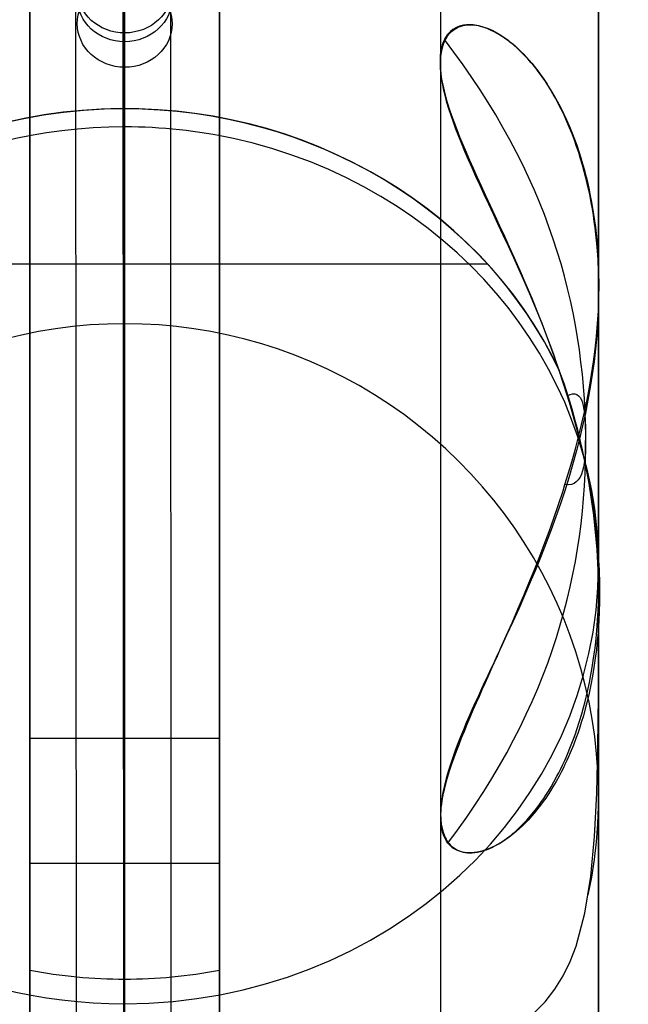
# Model space of a CAD drawing. Extents: x 5734 to 6364, y 72 to 847.
# Tile 24 of 26: x 6321 to 6340, y 710 to 741. Entities that reach past the tile are written whole.
import ezdxf

# ---------------------------------------------------------------- set-up
doc = ezdxf.new("R2010")
doc.units = 0
for name, color, linetype in [('MIDOLLINO', 7, 'CONTINUOUS'), ('PAGLIA', 7, 'CONTINUOUS'), ('PREDEFINITO', 7, 'CONTINUOUS')]:
    doc.layers.add(name, color=color, linetype=linetype)

msp = doc.modelspace()

# ---------------------------------------------------------------- linework, layer by layer
at = {"layer": 'MIDOLLINO'}
for p, q in [((6324.354, 635.919, 305.137), (6324.312, 745.45, 559.045)), ((6322.854, 634.542, 305.731), (6322.812, 744.055, 559.599)), ((6325.854, 634.542, 305.731), (6325.811, 744.089, 559.678)), ((6324.354, 633.165, 306.325), (6324.312, 742.695, 560.233))]:
    msp.add_line(p, q, dxfattribs=at)
at = {"layer": 'MIDOLLINO', "extrusion": (-0.002378, 0.396095, 0.918206)}
msp.add_circle((-6328.697, -426.663, 789.362), 1.5, dxfattribs=at)
at = {"layer": 'MIDOLLINO', "extrusion": (-0.000727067, 0.396096, 0.918209)}
msp.add_circle((-6325.706, -450.882, 799.105), 1.5, dxfattribs=at)
at = {"layer": 'MIDOLLINO', "extrusion": (0.000612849, 0.396096, 0.918209)}
msp.add_circle((-6323.201, -470.527, 805.535), 1.5, dxfattribs=at)
at = {"layer": 'PAGLIA', "color": 2}
msp.add_line((6324.342, 743.304, 557.858), (6324.354, 634.542, 305.731), dxfattribs=at)
at = {"layer": 'PREDEFINITO', "color": 59}
for p, q in [((6324.352, 807.247, 236.934), (6324.353, 738.064, 405.345)), ((6339.352, 793.372, 231.235), (6339.353, 724.19, 399.646)), ((6324.352, 779.497, 225.535), (6324.353, 710.315, 393.946)), ((6324.351, 738.635, 471.315), (6324.351, 771.006, 546.355)), ((6324.352, 738.635, 471.315), (6324.352, 771.006, 546.355)), ((6324.353, 771.006, 546.355), (6324.353, 738.635, 471.315)), ((6339.353, 757.232, 552.296), (6339.353, 732.904, 495.899)), ((6321.353, 718.712, 479.909), (6321.353, 751.083, 554.949)), ((6327.351, 751.083, 554.949), (6327.351, 718.712, 479.909)), ((6321.351, 743.738, 558.118), (6321.353, 634.811, 305.61)), ((6321.353, 634.811, 305.61), (6321.351, 743.738, 558.118)), ((6321.353, 634.811, 305.61), (6321.353, 743.738, 558.118)), ((6327.351, 743.738, 558.118), (6327.353, 634.811, 305.61)), ((6327.353, 743.738, 558.118), (6327.353, 634.811, 305.61)), ((6327.353, 634.811, 305.61), (6327.353, 743.738, 558.118)), ((6334.6, 741.017, 487.138), (6334.565, 740.974, 486.952)), ((6334.587, 740.954, 486.872), (6334.638, 741.017, 487.138)), ((6334.668, 741.085, 487.46), (6334.6, 741.017, 487.138)), ((6334.638, 741.017, 487.138), (6334.7, 741.08, 487.435)), ((6334.743, 741.145, 487.783), (6334.668, 741.085, 487.46)), ((6334.7, 741.08, 487.435), (6334.738, 741.112, 487.601)), ((6334.738, 741.112, 487.601), (6334.831, 741.178, 487.982)), ((6334.811, 741.189, 488.052), (6334.743, 741.145, 487.783)), ((6334.877, 741.223, 488.295), (6334.811, 741.189, 488.052)), ((6334.831, 741.178, 487.982), (6334.892, 741.211, 488.208)), ((6334.949, 741.249, 488.538), (6334.877, 741.223, 488.295)), ((6334.892, 741.211, 488.208), (6334.928, 741.228, 488.336)), ((6334.928, 741.228, 488.336), (6334.97, 741.243, 488.477)), ((6335.033, 741.272, 488.805), (6334.949, 741.249, 488.538)), ((6334.97, 741.243, 488.477), (6335.072, 741.272, 488.805)), ((6335.079, 741.281, 488.944), (6335.033, 741.272, 488.805)), ((6335.072, 741.272, 488.805), (6335.13, 741.283, 488.981)), ((6335.126, 741.288, 489.083), (6335.079, 741.281, 488.944)), ((6335.174, 741.293, 489.222), (6335.126, 741.288, 489.083)), ((6335.13, 741.283, 488.981), (6335.186, 741.291, 489.146)), ((6335.224, 741.295, 489.36), (6335.174, 741.293, 489.222)), ((6335.186, 741.291, 489.146), (6335.241, 741.295, 489.301)), ((6335.275, 741.296, 489.497), (6335.224, 741.295, 489.36)), ((6335.241, 741.295, 489.301), (6335.293, 741.296, 489.445)), ((6335.328, 741.294, 489.634), (6335.275, 741.296, 489.497)), ((6335.293, 741.296, 489.445), (6335.343, 741.295, 489.577)), ((6335.381, 741.289, 489.77), (6335.328, 741.294, 489.634)), ((6335.343, 741.295, 489.577), (6335.39, 741.292, 489.699)), ((6335.437, 741.282, 489.906), (6335.381, 741.289, 489.77)), ((6335.39, 741.292, 489.699), (6335.473, 741.282, 489.906)), ((6335.499, 741.272, 490.055), (6335.437, 741.282, 489.906)), ((6335.473, 741.282, 489.906), (6335.544, 741.27, 490.078)), ((6335.56, 741.259, 490.198), (6335.499, 741.272, 490.055)), ((6335.544, 741.27, 490.078), (6335.609, 741.256, 490.229)), ((6335.623, 741.244, 490.34), (6335.56, 741.259, 490.198)), ((6335.609, 741.256, 490.229), (6335.668, 741.241, 490.364)), ((6335.689, 741.224, 490.485), (6335.623, 741.244, 490.34)), ((6335.668, 741.241, 490.364), (6335.723, 741.224, 490.485)), ((6335.778, 741.194, 490.675), (6335.689, 741.224, 490.485)), ((6335.723, 741.224, 490.485), (6335.824, 741.189, 490.704)), ((6335.866, 741.16, 490.857), (6335.778, 741.194, 490.675)), ((6335.824, 741.189, 490.704), (6335.916, 741.152, 490.896)), ((6335.956, 741.119, 491.037), (6335.866, 741.16, 490.857)), ((6335.916, 741.152, 490.896), (6336.001, 741.112, 491.066)), ((6336.051, 741.072, 491.22), (6335.956, 741.119, 491.037)), ((6336.001, 741.112, 491.066), (6336.08, 741.072, 491.22)), ((6336.12, 741.034, 491.352), (6336.051, 741.072, 491.22)), ((6336.08, 741.072, 491.22), (6336.154, 741.031, 491.363)), ((6336.19, 740.994, 491.481), (6336.12, 741.034, 491.352)), ((6336.154, 741.031, 491.363), (6336.225, 740.989, 491.496)), ((6334.424, 740.715, 486.014), (6334.404, 740.656, 485.831)), ((6334.447, 740.771, 486.199), (6334.424, 740.715, 486.014)), ((6334.435, 740.651, 485.815), (6334.456, 740.711, 486.002)), ((6334.474, 740.83, 486.401), (6334.447, 740.771, 486.199)), ((6334.456, 740.711, 486.002), (6334.481, 740.771, 486.199)), ((6334.502, 740.881, 486.586), (6334.474, 740.83, 486.401)), ((6334.775, 740.429, 486.266), (6334.474, 740.83, 486.401)), ((6334.481, 740.771, 486.199), (6334.511, 740.831, 486.407)), ((6334.532, 740.929, 486.769), (6334.502, 740.881, 486.586)), ((6334.511, 740.831, 486.407), (6334.545, 740.892, 486.63)), ((6334.565, 740.974, 486.952), (6334.532, 740.929, 486.769)), ((6334.545, 740.892, 486.63), (6334.587, 740.954, 486.872)), ((6336.261, 740.95, 491.608), (6336.19, 740.994, 491.481)), ((6336.225, 740.989, 491.496), (6336.293, 740.946, 491.619)), ((6336.333, 740.903, 491.735), (6336.261, 740.95, 491.608)), ((6336.293, 740.946, 491.619), (6336.357, 740.903, 491.735)), ((6336.389, 740.864, 491.833), (6336.333, 740.903, 491.735)), ((6336.357, 740.903, 491.735), (6336.419, 740.86, 491.844)), ((6336.445, 740.824, 491.928), (6336.389, 740.864, 491.833)), ((6336.419, 740.86, 491.844), (6336.479, 740.816, 491.948)), ((6336.501, 740.783, 492.021), (6336.445, 740.824, 491.928)), ((6336.479, 740.816, 491.948), (6336.536, 740.771, 492.046)), ((6336.557, 740.739, 492.113), (6336.501, 740.783, 492.021)), ((6336.536, 740.771, 492.046), (6336.592, 740.726, 492.139)), ((6336.613, 740.694, 492.204), (6336.557, 740.739, 492.113)), ((6336.592, 740.726, 492.139), (6336.646, 740.681, 492.229)), ((6334.353, 740.424, 485.164), (6334.34, 740.312, 484.869)), ((6334.372, 740.533, 485.465), (6334.353, 740.424, 485.164)), ((6334.364, 740.299, 484.837), (6334.379, 740.416, 485.14)), ((6334.387, 740.596, 485.648), (6334.372, 740.533, 485.465)), ((6334.379, 740.416, 485.14), (6334.402, 740.533, 485.465)), ((6334.404, 740.656, 485.831), (6334.387, 740.596, 485.648)), ((6334.402, 740.533, 485.465), (6334.435, 740.651, 485.815)), ((6335.063, 740.03, 486.138), (6334.775, 740.429, 486.266)), ((6336.669, 740.647, 492.294), (6336.613, 740.694, 492.204)), ((6336.646, 740.681, 492.229), (6336.698, 740.636, 492.314)), ((6336.784, 740.545, 492.475), (6336.669, 740.647, 492.294)), ((6336.698, 740.636, 492.314), (6336.798, 740.545, 492.475)), ((6336.876, 740.459, 492.616), (6336.784, 740.545, 492.475)), ((6336.798, 740.545, 492.475), (6336.894, 740.453, 492.625)), ((6336.967, 740.369, 492.753), (6336.876, 740.459, 492.616)), ((6336.894, 740.453, 492.625), (6336.985, 740.361, 492.765)), ((6334.34, 740.312, 484.869), (6334.334, 740.194, 484.576)), ((6334.334, 740.194, 484.576), (6334.334, 740.069, 484.28)), ((6334.353, 740.069, 484.28), (6334.356, 740.184, 484.552)), ((6334.356, 740.184, 484.552), (6334.364, 740.299, 484.837)), ((6337.058, 740.274, 492.887), (6336.967, 740.369, 492.753)), ((6336.985, 740.361, 492.765), (6337.072, 740.267, 492.896)), ((6337.149, 740.174, 493.019), (6337.058, 740.274, 492.887)), ((6337.072, 740.267, 492.896), (6337.155, 740.174, 493.019)), ((6337.224, 740.088, 493.126), (6337.149, 740.174, 493.019)), ((6337.155, 740.174, 493.019), (6337.235, 740.08, 493.136)), ((6337.299, 739.999, 493.23), (6337.224, 740.088, 493.126)), ((6337.235, 740.08, 493.136), (6337.313, 739.985, 493.247)), ((6334.334, 740.069, 484.28), (6334.344, 739.896, 483.891)), ((6334.344, 739.896, 483.891), (6334.361, 739.733, 483.545)), ((6334.358, 739.896, 483.891), (6334.353, 740.069, 484.28)), ((6334.372, 739.736, 483.55), (6334.358, 739.896, 483.891)), ((6335.339, 739.631, 486.018), (6335.063, 740.03, 486.138)), ((6337.372, 739.909, 493.332), (6337.299, 739.999, 493.23)), ((6337.313, 739.985, 493.247), (6337.387, 739.89, 493.352)), ((6337.444, 739.815, 493.431), (6337.372, 739.909, 493.332)), ((6337.387, 739.89, 493.352), (6337.459, 739.795, 493.451)), ((6337.516, 739.719, 493.527), (6337.444, 739.815, 493.431)), ((6337.459, 739.795, 493.451), (6337.528, 739.7, 493.546)), ((6334.361, 739.733, 483.545), (6334.386, 739.564, 483.202)), ((6334.393, 739.569, 483.212), (6334.372, 739.736, 483.55)), ((6334.386, 739.564, 483.202), (6334.42, 739.39, 482.865)), ((6334.422, 739.396, 482.876), (6334.393, 739.569, 483.212)), ((6335.604, 739.233, 485.906), (6335.339, 739.631, 486.018)), ((6337.587, 739.62, 493.622), (6337.516, 739.719, 493.527)), ((6337.528, 739.7, 493.546), (6337.594, 739.604, 493.637)), ((6337.658, 739.517, 493.715), (6337.587, 739.62, 493.622)), ((6337.594, 739.604, 493.637), (6337.659, 739.508, 493.723)), ((6337.729, 739.411, 493.806), (6337.658, 739.517, 493.715)), ((6337.659, 739.508, 493.723), (6337.721, 739.411, 493.806)), ((6334.42, 739.39, 482.865), (6334.461, 739.21, 482.532)), ((6334.459, 739.216, 482.543), (6334.422, 739.396, 482.876)), ((6334.503, 739.029, 482.213), (6334.459, 739.216, 482.543)), ((6334.461, 739.21, 482.532), (6334.509, 739.024, 482.203)), ((6335.856, 738.836, 485.801), (6335.604, 739.233, 485.906)), ((6337.721, 739.411, 493.806), (6337.781, 739.315, 493.885)), ((6337.84, 739.236, 493.948), (6337.729, 739.411, 493.806)), ((6337.781, 739.315, 493.885), (6337.84, 739.219, 493.962)), ((6337.948, 739.055, 494.084), (6337.84, 739.236, 493.948)), ((6337.84, 739.219, 493.962), (6337.897, 739.122, 494.035)), ((6334.555, 738.836, 481.886), (6334.503, 739.029, 482.213)), ((6334.509, 739.024, 482.203), (6334.565, 738.831, 481.879)), ((6334.615, 738.635, 481.563), (6334.555, 738.836, 481.886)), ((6334.565, 738.831, 481.879), (6334.627, 738.633, 481.558)), ((6336.098, 738.44, 485.703), (6335.856, 738.836, 485.801)), ((6337.897, 739.122, 494.035), (6337.952, 739.025, 494.106)), ((6338.001, 738.962, 494.15), (6337.948, 739.055, 494.084)), ((6337.952, 739.025, 494.106), (6338.005, 738.928, 494.174)), ((6338.053, 738.868, 494.215), (6338.001, 738.962, 494.15)), ((6338.005, 738.928, 494.174), (6338.057, 738.831, 494.24)), ((6338.105, 738.772, 494.278), (6338.053, 738.868, 494.215)), ((6338.057, 738.831, 494.24), (6338.107, 738.734, 494.303)), ((6334.682, 738.428, 481.242), (6334.615, 738.635, 481.563)), ((6334.627, 738.633, 481.558), (6334.697, 738.428, 481.242)), ((6338.155, 738.674, 494.34), (6338.105, 738.772, 494.278)), ((6338.107, 738.734, 494.303), (6338.156, 738.636, 494.364)), ((6338.254, 738.476, 494.459), (6338.155, 738.674, 494.34)), ((6338.156, 738.636, 494.364), (6338.25, 738.441, 494.479)), ((6334.756, 738.213, 480.924), (6334.682, 738.428, 481.242)), ((6334.697, 738.428, 481.242), (6334.777, 738.206, 480.913)), ((6334.838, 737.992, 480.609), (6334.756, 738.213, 480.924)), ((6334.777, 738.206, 480.913), (6334.864, 737.978, 480.591)), ((6336.327, 738.045, 485.611), (6336.098, 738.44, 485.703)), ((6338.25, 738.441, 494.479), (6338.338, 738.245, 494.587)), ((6338.349, 738.273, 494.572), (6338.254, 738.476, 494.459)), ((6338.338, 738.245, 494.587), (6338.422, 738.049, 494.688)), ((6338.439, 738.065, 494.68), (6338.349, 738.273, 494.572)), ((6334.926, 737.762, 480.298), (6334.838, 737.992, 480.609)), ((6334.864, 737.978, 480.591), (6334.956, 737.745, 480.275)), ((6336.546, 737.65, 485.527), (6336.327, 738.045, 485.611)), ((6338.422, 738.049, 494.688), (6338.501, 737.852, 494.783)), ((6338.527, 737.852, 494.783), (6338.439, 738.065, 494.68)), ((6335.022, 737.525, 479.99), (6334.926, 737.762, 480.298)), ((6334.956, 737.745, 480.275), (6335.055, 737.507, 479.967)), ((6336.754, 737.256, 485.448), (6336.546, 737.65, 485.527)), ((6338.501, 737.852, 494.783), (6338.575, 737.655, 494.872)), ((6338.6, 737.662, 494.869), (6338.527, 737.852, 494.783)), ((6338.575, 737.655, 494.872), (6338.646, 737.458, 494.956)), ((6338.67, 737.47, 494.951), (6338.6, 737.662, 494.869)), ((6335.124, 737.28, 479.686), (6335.022, 737.525, 479.99)), ((6335.055, 737.507, 479.967), (6335.159, 737.262, 479.665)), ((6335.234, 737.026, 479.385), (6335.124, 737.28, 479.686)), ((6338.646, 737.458, 494.956), (6338.712, 737.26, 495.035)), ((6338.736, 737.276, 495.029), (6338.67, 737.47, 494.951)), ((6338.799, 737.079, 495.102), (6338.736, 737.276, 495.029)), ((6335.159, 737.262, 479.665), (6335.268, 737.012, 479.369)), ((6335.349, 736.763, 479.088), (6335.234, 737.026, 479.385)), ((6335.268, 737.012, 479.369), (6335.382, 736.755, 479.079)), ((6336.951, 736.863, 485.375), (6336.754, 737.256, 485.448)), ((6338.712, 737.26, 495.035), (6338.774, 737.062, 495.109)), ((6338.774, 737.062, 495.109), (6338.832, 736.864, 495.178)), ((6338.858, 736.88, 495.172), (6338.799, 737.079, 495.102)), ((6335.471, 736.492, 478.795), (6335.349, 736.763, 479.088)), ((6335.382, 736.755, 479.079), (6335.501, 736.492, 478.795)), ((6337.138, 736.47, 485.308), (6336.951, 736.863, 485.375)), ((6338.832, 736.864, 495.178), (6338.887, 736.666, 495.243)), ((6338.915, 736.679, 495.239), (6338.858, 736.88, 495.172)), ((6338.887, 736.666, 495.243), (6338.938, 736.467, 495.304)), ((6338.968, 736.475, 495.302), (6338.915, 736.679, 495.239)), ((6335.6, 736.211, 478.506), (6335.471, 736.492, 478.795)), ((6335.501, 736.492, 478.795), (6335.636, 736.194, 478.49)), ((6337.314, 736.077, 485.247), (6337.138, 736.47, 485.308)), ((6338.938, 736.467, 495.304), (6338.985, 736.268, 495.361)), ((6339.018, 736.268, 495.361), (6338.968, 736.475, 495.302)), ((6335.735, 735.919, 478.222), (6335.6, 736.211, 478.506)), ((6335.636, 736.194, 478.49), (6335.776, 735.89, 478.194)), ((6337.48, 735.685, 485.191), (6337.314, 736.077, 485.247)), ((6338.985, 736.268, 495.361), (6339.03, 736.069, 495.416)), ((6339.062, 736.075, 495.414), (6339.018, 736.268, 495.361)), ((6339.03, 736.069, 495.416), (6339.071, 735.87, 495.467)), ((6339.102, 735.88, 495.464), (6339.062, 736.075, 495.414)), ((6335.876, 735.617, 477.942), (6335.735, 735.919, 478.222)), ((6335.776, 735.89, 478.194), (6335.921, 735.58, 477.909)), ((6339.071, 735.87, 495.467), (6339.109, 735.67, 495.514)), ((6339.14, 735.684, 495.511), (6339.102, 735.88, 495.464)), ((6336.024, 735.303, 477.667), (6335.876, 735.617, 477.942)), ((6335.921, 735.58, 477.909), (6336.068, 735.261, 477.632)), ((6337.637, 735.294, 485.139), (6337.48, 735.685, 485.191)), ((6339.109, 735.67, 495.514), (6339.145, 735.471, 495.559)), ((6339.174, 735.487, 495.556), (6339.14, 735.684, 495.511)), ((6339.145, 735.471, 495.559), (6339.177, 735.271, 495.601)), ((6339.206, 735.289, 495.597), (6339.174, 735.487, 495.556)), ((6336.176, 734.977, 477.398), (6336.024, 735.303, 477.667)), ((6336.068, 735.261, 477.632), (6336.219, 734.936, 477.365)), ((6337.783, 734.903, 485.093), (6337.637, 735.294, 485.139)), ((6339.177, 735.271, 495.601), (6339.207, 735.071, 495.64)), ((6339.235, 735.09, 495.637), (6339.206, 735.289, 495.597)), ((6339.261, 734.89, 495.673), (6339.235, 735.09, 495.637)), ((6336.335, 734.638, 477.134), (6336.176, 734.977, 477.398)), ((6336.219, 734.936, 477.365), (6336.372, 734.604, 477.108)), ((6337.919, 734.513, 485.05), (6337.783, 734.903, 485.093)), ((6339.207, 735.071, 495.64), (6339.233, 734.871, 495.676)), ((6339.233, 734.871, 495.676), (6339.257, 734.67, 495.71)), ((6339.284, 734.689, 495.707), (6339.261, 734.89, 495.673)), ((6336.498, 734.286, 476.876), (6336.335, 734.638, 477.134)), ((6336.372, 734.604, 477.108), (6336.527, 734.265, 476.862)), ((6338.047, 734.123, 485.012), (6337.919, 734.513, 485.05)), ((6339.257, 734.67, 495.71), (6339.278, 734.47, 495.741)), ((6339.278, 734.47, 495.741), (6339.296, 734.269, 495.769)), ((6339.305, 734.487, 495.738), (6339.284, 734.689, 495.707)), ((6339.322, 734.285, 495.767), (6339.305, 734.487, 495.738)), ((6336.666, 733.92, 476.625), (6336.498, 734.286, 476.876)), ((6336.527, 734.265, 476.862), (6336.682, 733.92, 476.625)), ((6339.296, 734.269, 495.769), (6339.325, 733.867, 495.818)), ((6339.337, 734.082, 495.793), (6339.322, 734.285, 495.767)), ((6336.838, 733.538, 476.379), (6336.666, 733.92, 476.625)), ((6336.682, 733.92, 476.625), (6336.868, 733.501, 476.356)), ((6338.164, 733.733, 484.978), (6338.047, 734.123, 485.012)), ((6339.325, 733.867, 495.818), (6339.344, 733.465, 495.858)), ((6339.349, 733.879, 495.817), (6339.337, 734.082, 495.793)), ((6339.364, 733.471, 495.857), (6339.349, 733.879, 495.817)), ((6312.878, 733.734, 473.429), (6335.826, 733.734, 473.429)), ((6337.015, 733.141, 476.141), (6336.838, 733.538, 476.379)), ((6338.273, 733.343, 484.948), (6338.164, 733.733, 484.978)), ((6336.868, 733.501, 476.356), (6337.053, 733.075, 476.103)), ((6338.373, 732.954, 484.92), (6338.273, 733.343, 484.948)), ((6339.344, 733.465, 495.858), (6339.352, 733.062, 495.889)), ((6339.369, 733.062, 495.889), (6339.364, 733.471, 495.857)), ((6337.195, 732.726, 475.91), (6337.015, 733.141, 476.141)), ((6337.053, 733.075, 476.103), (6337.236, 732.64, 475.864)), ((6338.464, 732.565, 484.896), (6338.373, 732.954, 484.92)), ((6339.352, 733.062, 495.889), (6339.351, 732.659, 495.912)), ((6339.364, 732.654, 495.912), (6339.369, 733.062, 495.889)), ((6337.378, 732.292, 475.688), (6337.195, 732.726, 475.91)), ((6337.236, 732.64, 475.864), (6337.418, 732.194, 475.64)), ((6339.351, 732.659, 495.912), (6339.341, 732.255, 495.927)), ((6339.348, 732.247, 495.927), (6339.364, 732.654, 495.912)), ((6337.563, 731.838, 475.475), (6337.378, 732.292, 475.688)), ((6338.547, 732.176, 484.875), (6338.464, 732.565, 484.896)), ((6337.418, 732.194, 475.64), (6337.597, 731.741, 475.432)), ((6338.621, 731.788, 484.856), (6338.547, 732.176, 484.875)), ((6339.341, 732.255, 495.927), (6339.321, 731.851, 495.933)), ((6339.323, 731.84, 495.933), (6339.348, 732.247, 495.927)), ((6337.748, 731.361, 475.271), (6337.563, 731.838, 475.475)), ((6337.597, 731.741, 475.432), (6337.771, 731.281, 475.238)), ((6338.688, 731.399, 484.84), (6338.621, 731.788, 484.856)), ((6339.288, 731.435, 495.93), (6339.323, 731.84, 495.933)), ((6339.321, 731.851, 495.933), (6339.293, 731.446, 495.931)), ((6337.841, 731.114, 475.173), (6337.748, 731.361, 475.271)), ((6338.746, 731.01, 484.826), (6338.688, 731.399, 484.84)), ((6339.245, 731.03, 495.92), (6339.288, 731.435, 495.93)), ((6339.293, 731.446, 495.931), (6339.255, 731.041, 495.92)), ((6337.771, 731.281, 475.238), (6337.941, 730.813, 475.059)), ((6337.933, 730.86, 475.077), (6337.841, 731.114, 475.173)), ((6339.255, 731.041, 495.92), (6339.209, 730.635, 495.901)), ((6338.026, 730.601, 474.985), (6337.933, 730.86, 475.077)), ((6337.941, 730.813, 475.059), (6338.105, 730.337, 474.894)), ((6338.796, 730.622, 484.814), (6338.746, 731.01, 484.826)), ((6339.192, 730.626, 495.901), (6339.245, 731.03, 495.92)), ((6338.118, 730.335, 474.895), (6338.026, 730.601, 474.985)), ((6338.839, 730.234, 484.803), (6338.796, 730.622, 484.814)), ((6339.132, 730.224, 495.873), (6339.192, 730.626, 495.901)), ((6339.209, 730.635, 495.901), (6339.153, 730.229, 495.874)), ((6338.105, 730.337, 474.894), (6338.234, 729.944, 474.77)), ((6338.119, 730.338, 474.894), (6338.118, 730.335, 474.895)), ((6338.874, 729.845, 484.793), (6338.839, 730.234, 484.803)), ((6339.063, 729.823, 495.838), (6339.132, 730.224, 495.873)), ((6339.153, 730.229, 495.874), (6339.09, 729.823, 495.838)), ((6338.234, 729.944, 474.77), (6338.359, 729.548, 474.656)), ((6338.902, 729.457, 484.785), (6338.874, 729.845, 484.793)), ((6338.987, 729.427, 495.795), (6339.063, 729.823, 495.838)), ((6339.09, 729.823, 495.838), (6339.017, 729.415, 495.793)), ((6338.359, 729.548, 474.656), (6338.449, 729.594, 475.476)), ((6338.359, 729.548, 474.656), (6338.449, 729.246, 474.577)), ((6338.449, 729.594, 475.476), (6338.53, 729.616, 476.259)), ((6338.53, 729.616, 476.259), (6338.601, 729.616, 477.008)), ((6338.601, 729.616, 477.008), (6338.664, 729.595, 477.725)), ((6338.664, 729.595, 477.725), (6338.719, 729.556, 478.413)), ((6338.719, 729.556, 478.413), (6338.766, 729.498, 479.075)), ((6338.766, 729.498, 479.075), (6338.807, 729.425, 479.712)), ((6338.449, 729.246, 474.577), (6338.537, 728.942, 474.503)), ((6338.807, 729.425, 479.712), (6338.84, 729.337, 480.328)), ((6338.84, 729.337, 480.328), (6338.868, 729.235, 480.924)), ((6338.868, 729.235, 480.924), (6338.891, 729.123, 481.503)), ((6338.924, 729.068, 484.777), (6338.902, 729.457, 484.785)), ((6338.905, 729.035, 495.744), (6338.987, 729.427, 495.795)), ((6339.017, 729.415, 495.793), (6338.937, 729.008, 495.74)), ((6338.537, 728.942, 474.503), (6338.622, 728.636, 474.434)), ((6338.816, 728.645, 495.684), (6338.905, 729.035, 495.744)), ((6338.937, 729.008, 495.74), (6338.847, 728.6, 495.677)), ((6338.891, 729.123, 481.503), (6338.909, 729, 482.068)), ((6338.909, 729, 482.068), (6338.922, 728.869, 482.621)), ((6338.922, 728.869, 482.621), (6338.939, 728.587, 483.701)), ((6338.945, 728.29, 484.763), (6338.924, 729.068, 484.777)), ((6338.622, 728.636, 474.434), (6338.703, 728.328, 474.37)), ((6338.721, 728.259, 495.617), (6338.816, 728.645, 495.684)), ((6338.847, 728.6, 495.677), (6338.75, 728.191, 495.604)), ((6338.939, 728.587, 483.701), (6338.931, 727.694, 486.926)), ((6338.62, 727.876, 495.542), (6338.721, 728.259, 495.617)), ((6338.703, 728.328, 474.37), (6338.781, 728.018, 474.312)), ((6338.946, 727.893, 484.756), (6338.945, 728.29, 484.763)), ((6338.75, 728.191, 495.604), (6338.645, 727.781, 495.522)), ((6338.781, 728.018, 474.312), (6338.855, 727.707, 474.258)), ((6338.514, 727.495, 495.458), (6338.62, 727.876, 495.542)), ((6338.645, 727.781, 495.522), (6338.531, 727.372, 495.429)), ((6338.855, 727.707, 474.258), (6338.925, 727.393, 474.21)), ((6338.931, 727.694, 486.926), (6338.918, 727.554, 487.489)), ((6338.94, 727.495, 484.749), (6338.946, 727.893, 484.756)), ((6338.404, 727.117, 495.366), (6338.514, 727.495, 495.458)), ((6338.531, 727.372, 495.429), (6338.411, 726.961, 495.325)), ((6338.901, 727.42, 488.067), (6338.877, 727.293, 488.662)), ((6338.918, 727.554, 487.489), (6338.901, 727.42, 488.067)), ((6338.925, 727.393, 474.21), (6338.99, 727.078, 474.168)), ((6338.927, 727.098, 484.741), (6338.94, 727.495, 484.749)), ((6338.289, 726.742, 495.266), (6338.404, 727.117, 495.366)), ((6338.81, 727.07, 489.915), (6338.765, 726.975, 490.579)), ((6338.847, 727.176, 489.277), (6338.81, 727.07, 489.915)), ((6338.877, 727.293, 488.662), (6338.847, 727.176, 489.277)), ((6338.906, 726.7, 484.732), (6338.927, 727.098, 484.741)), ((6338.99, 727.078, 474.168), (6339.072, 726.65, 474.118)), ((6338.228, 726.55, 495.211), (6338.289, 726.742, 495.266)), ((6338.411, 726.961, 495.325), (6338.283, 726.55, 495.211)), ((6338.396, 726.734, 494.387), (6338.289, 726.742, 495.266)), ((6338.491, 726.747, 493.551), (6338.396, 726.734, 494.387)), ((6338.575, 726.779, 492.755), (6338.491, 726.747, 493.551)), ((6338.648, 726.828, 491.997), (6338.575, 726.779, 492.755)), ((6338.711, 726.894, 491.272), (6338.648, 726.828, 491.997)), ((6338.765, 726.975, 490.579), (6338.711, 726.894, 491.272)), ((6338.878, 726.302, 484.722), (6338.906, 726.7, 484.732)), ((6338.085, 726.114, 495.077), (6338.228, 726.55, 495.211)), ((6338.283, 726.55, 495.211), (6338.147, 726.138, 495.085)), ((6339.072, 726.65, 474.118), (6339.145, 726.219, 474.079)), ((6337.938, 725.684, 494.932), (6338.085, 726.114, 495.077)), ((6338.147, 726.138, 495.085), (6338.004, 725.726, 494.946)), ((6338.842, 725.903, 484.711), (6338.878, 726.302, 484.722)), ((6339.145, 726.219, 474.079), (6339.209, 725.786, 474.048)), ((6338.799, 725.504, 484.698), (6338.842, 725.903, 484.711)), ((6339.209, 725.786, 474.048), (6339.264, 725.352, 474.028)), ((6337.786, 725.26, 494.775), (6337.938, 725.684, 494.932)), ((6338.004, 725.726, 494.946), (6337.855, 725.312, 494.795)), ((6338.747, 725.105, 484.682), (6338.799, 725.504, 484.698)), ((6337.631, 724.842, 494.605), (6337.786, 725.26, 494.775)), ((6337.855, 725.312, 494.795), (6337.698, 724.898, 494.629)), ((6339.264, 725.352, 474.028), (6339.309, 724.916, 474.017)), ((6337.473, 724.429, 494.423), (6337.631, 724.842, 494.605)), ((6337.698, 724.898, 494.629), (6337.535, 724.484, 494.448)), ((6338.687, 724.706, 484.665), (6338.747, 725.105, 484.682)), ((6339.309, 724.916, 474.017), (6339.344, 724.479, 474.017)), ((6338.618, 724.306, 484.645), (6338.687, 724.706, 484.665)), ((6337.312, 724.024, 494.229), (6337.473, 724.429, 494.423)), ((6337.535, 724.484, 494.448), (6337.366, 724.068, 494.251)), ((6338.541, 723.906, 484.621), (6338.618, 724.306, 484.645)), ((6339.344, 724.479, 474.017), (6339.368, 724.041, 474.026)), ((6337.15, 723.626, 494.023), (6337.312, 724.024, 494.229)), ((6337.366, 724.068, 494.251), (6337.191, 723.651, 494.036)), ((6338.455, 723.505, 484.595), (6338.541, 723.906, 484.621)), ((6339.368, 724.041, 474.026), (6339.381, 723.603, 474.045)), ((6336.987, 723.234, 493.804), (6337.15, 723.626, 494.023)), ((6337.191, 723.651, 494.036), (6337.01, 723.234, 493.804)), ((6339.353, 723.106, 472.933), (6339.353, 723.603, 474.045)), ((6339.353, 723.33, 474.061), (6339.353, 723.603, 474.045)), ((6339.353, 723.106, 472.933), (6339.353, 723.603, 474.045)), ((6339.381, 723.603, 474.045), (6339.384, 723.31, 474.063)), ((6338.36, 723.104, 484.565), (6338.455, 723.505, 484.595)), ((6339.348, 723.047, 474.082), (6339.353, 723.33, 474.061)), ((6339.353, 723.479, 474.052), (6339.353, 648.306, 299.789)), ((6339.384, 723.31, 474.063), (6339.381, 723.02, 474.085)), ((6336.801, 722.798, 493.542), (6336.987, 723.234, 493.804)), ((6337.01, 723.234, 493.804), (6336.824, 722.815, 493.553)), ((6338.256, 722.703, 484.531), (6338.36, 723.104, 484.565)), ((6339.337, 722.75, 474.109), (6339.348, 723.047, 474.082)), ((6339.353, 722.635, 471.81), (6339.353, 723.106, 472.933)), ((6339.353, 722.635, 471.81), (6339.353, 723.106, 472.933)), ((6339.381, 723.02, 474.085), (6339.374, 722.73, 474.111)), ((6336.616, 722.373, 493.266), (6336.801, 722.798, 493.542)), ((6336.824, 722.815, 493.553), (6336.634, 722.395, 493.281)), ((6338.142, 722.301, 484.494), (6338.256, 722.703, 484.531)), ((6339.32, 722.439, 474.142), (6339.337, 722.75, 474.109)), ((6339.352, 721.742, 469.541), (6339.353, 722.635, 471.81)), ((6339.352, 721.742, 469.541), (6339.353, 722.635, 471.81)), ((6339.374, 722.73, 474.111), (6339.361, 722.439, 474.142)), ((6336.433, 721.958, 492.975), (6336.616, 722.373, 493.266)), ((6336.634, 722.395, 493.281), (6336.441, 721.974, 492.986)), ((6339.296, 722.111, 474.183), (6339.32, 722.439, 474.142)), ((6339.361, 722.439, 474.142), (6339.336, 722.065, 474.189)), ((6338.019, 721.899, 484.451), (6338.142, 722.301, 484.494)), ((6339.263, 721.761, 474.234), (6339.296, 722.111, 474.183)), ((6339.336, 722.065, 474.189), (6339.32, 721.879, 474.216)), ((6336.441, 721.974, 492.986), (6336.244, 721.551, 492.667)), ((6336.252, 721.551, 492.667), (6336.433, 721.958, 492.975)), ((6337.886, 721.496, 484.404), (6338.019, 721.899, 484.451)), ((6339.242, 721.575, 474.264), (6339.263, 721.761, 474.234)), ((6339.302, 721.692, 474.245), (6339.282, 721.506, 474.276)), ((6339.32, 721.879, 474.216), (6339.302, 721.692, 474.245)), ((6339.346, 720.043, 464.962), (6339.352, 721.742, 469.541)), ((6339.346, 720.043, 464.962), (6339.352, 721.742, 469.541)), ((6336.244, 721.551, 492.667), (6336.145, 721.34, 492.498)), ((6336.151, 721.326, 492.487), (6336.252, 721.551, 492.667)), ((6337.742, 721.093, 484.352), (6337.886, 721.496, 484.404)), ((6339.186, 721.172, 474.339), (6339.216, 721.379, 474.299)), ((6339.216, 721.379, 474.299), (6339.242, 721.575, 474.264)), ((6339.282, 721.506, 474.276), (6339.259, 721.322, 474.31)), ((6336.045, 721.128, 492.322), (6335.946, 720.915, 492.139)), ((6335.953, 720.887, 492.115), (6336.051, 721.105, 492.303)), ((6336.145, 721.34, 492.498), (6336.045, 721.128, 492.322)), ((6336.051, 721.105, 492.303), (6336.151, 721.326, 492.487)), ((6337.589, 720.689, 484.295), (6337.742, 721.093, 484.352)), ((6339.152, 720.955, 474.384), (6339.186, 721.172, 474.339)), ((6339.259, 721.322, 474.31), (6339.206, 720.955, 474.384)), ((6335.946, 720.915, 492.139), (6335.846, 720.702, 491.949)), ((6335.857, 720.673, 491.922), (6335.953, 720.887, 492.115)), ((6339.112, 720.725, 474.434), (6339.152, 720.955, 474.384)), ((6339.206, 720.955, 474.384), (6339.16, 720.681, 474.444)), ((6335.746, 720.489, 491.751), (6335.647, 720.275, 491.545)), ((6335.67, 720.254, 491.524), (6335.763, 720.462, 491.725)), ((6335.846, 720.702, 491.949), (6335.746, 720.489, 491.751)), ((6335.763, 720.462, 491.725), (6335.857, 720.673, 491.922)), ((6337.425, 720.285, 484.232), (6337.589, 720.689, 484.295)), ((6339.004, 720.197, 474.567), (6339.065, 720.476, 474.493)), ((6339.065, 720.476, 474.493), (6339.112, 720.725, 474.434)), ((6339.16, 720.681, 474.444), (6339.109, 720.41, 474.51)), ((6335.647, 720.275, 491.545), (6335.549, 720.061, 491.33)), ((6335.579, 720.049, 491.317), (6335.67, 720.254, 491.524)), ((6337.251, 719.881, 484.164), (6337.425, 720.285, 484.232)), ((6338.927, 719.875, 474.66), (6339.004, 720.197, 474.567)), ((6339.052, 720.141, 474.582), (6338.99, 719.875, 474.66)), ((6339.109, 720.41, 474.51), (6339.052, 720.141, 474.582)), ((6335.451, 719.846, 491.106), (6335.354, 719.631, 490.874)), ((6335.388, 719.611, 490.852), (6335.49, 719.846, 491.106)), ((6335.549, 720.061, 491.33), (6335.451, 719.846, 491.106)), ((6335.49, 719.846, 491.106), (6335.579, 720.049, 491.317)), ((6337.066, 719.476, 484.089), (6337.251, 719.881, 484.164)), ((6338.879, 719.691, 474.717), (6338.927, 719.875, 474.66)), ((6338.99, 719.875, 474.66), (6338.932, 719.649, 474.731)), ((6339.33, 718.455, 460.326), (6339.346, 720.043, 464.962)), ((6339.33, 718.455, 460.326), (6339.346, 720.043, 464.962)), ((6335.354, 719.631, 490.874), (6335.259, 719.416, 490.632)), ((6335.289, 719.382, 490.593), (6335.388, 719.611, 490.852)), ((6338.822, 719.485, 474.786), (6338.879, 719.691, 474.717)), ((6338.932, 719.649, 474.731), (6338.871, 719.43, 474.805)), ((6335.165, 719.199, 490.38), (6335.073, 718.983, 490.116)), ((6335.259, 719.416, 490.632), (6335.165, 719.199, 490.38)), ((6335.195, 719.158, 490.33), (6335.289, 719.382, 490.593)), ((6336.871, 719.07, 484.007), (6337.066, 719.476, 484.089)), ((6338.669, 718.997, 474.967), (6338.752, 719.254, 474.868)), ((6338.806, 719.214, 474.883), (6338.736, 718.997, 474.967)), ((6338.752, 719.254, 474.868), (6338.822, 719.485, 474.786)), ((6338.871, 719.43, 474.805), (6338.806, 719.214, 474.883)), ((6335.073, 718.983, 490.116), (6334.984, 718.765, 489.841)), ((6335.018, 718.726, 489.79), (6335.104, 718.94, 490.063)), ((6335.104, 718.94, 490.063), (6335.195, 719.158, 490.33)), ((6336.664, 718.664, 483.919), (6336.871, 719.07, 484.007)), ((6338.622, 718.86, 475.024), (6338.669, 718.997, 474.967)), ((6338.736, 718.997, 474.967), (6338.693, 718.87, 475.019)), ((6321.353, 718.712, 479.909), (6321.353, 711.373, 483.075)), ((6327.351, 718.712, 479.909), (6321.353, 718.712, 479.909)), ((6324.352, 718.712, 479.909), (6324.352, 711.095, 483.195)), ((6327.351, 711.373, 483.075), (6327.351, 718.712, 479.909)), ((6334.984, 718.765, 489.841), (6334.898, 718.547, 489.553)), ((6334.936, 718.517, 489.512), (6335.018, 718.726, 489.79)), ((6336.445, 718.257, 483.824), (6336.664, 718.664, 483.919)), ((6338.468, 718.454, 475.207), (6338.572, 718.722, 475.083)), ((6338.648, 718.744, 475.074), (6338.554, 718.496, 475.187)), ((6338.572, 718.722, 475.083), (6338.622, 718.86, 475.024)), ((6338.693, 718.87, 475.019), (6338.648, 718.744, 475.074)), ((6334.815, 718.328, 489.252), (6334.736, 718.109, 488.937)), ((6334.783, 718.109, 488.937), (6334.857, 718.311, 489.228)), ((6334.898, 718.547, 489.553), (6334.815, 718.328, 489.252)), ((6334.857, 718.311, 489.228), (6334.936, 718.517, 489.512)), ((6338.369, 718.212, 475.327), (6338.468, 718.454, 475.207)), ((6338.554, 718.496, 475.187), (6338.455, 718.254, 475.306)), ((6339.294, 716.977, 455.631), (6339.33, 718.455, 460.326)), ((6339.294, 716.977, 455.631), (6339.33, 718.455, 460.326)), ((6334.736, 718.109, 488.937), (6334.661, 717.889, 488.607)), ((6334.702, 717.876, 488.587), (6334.783, 718.109, 488.937)), ((6336.216, 717.85, 483.722), (6336.445, 718.257, 483.824)), ((6338.212, 717.863, 475.518), (6338.284, 718.016, 475.431)), ((6338.284, 718.016, 475.431), (6338.324, 718.107, 475.382)), ((6338.351, 718.016, 475.431), (6338.289, 717.885, 475.505)), ((6338.324, 718.107, 475.382), (6338.369, 718.212, 475.327)), ((6338.403, 718.132, 475.368), (6338.351, 718.016, 475.431)), ((6338.455, 718.254, 475.306), (6338.403, 718.132, 475.368)), ((6334.591, 717.667, 488.259), (6334.528, 717.445, 487.893)), ((6334.564, 717.434, 487.873), (6334.629, 717.651, 488.233)), ((6334.661, 717.889, 488.607), (6334.591, 717.667, 488.259)), ((6334.629, 717.651, 488.233), (6334.702, 717.876, 488.587)), ((6335.974, 717.442, 483.612), (6336.216, 717.85, 483.722)), ((6338.09, 717.616, 475.671), (6338.148, 717.731, 475.598)), ((6338.166, 717.637, 475.657), (6338.1, 717.513, 475.739)), ((6338.148, 717.731, 475.598), (6338.212, 717.863, 475.518)), ((6338.228, 717.76, 475.58), (6338.166, 717.637, 475.657)), ((6338.289, 717.885, 475.505), (6338.228, 717.76, 475.58)), ((6334.528, 717.445, 487.893), (6334.472, 717.222, 487.505)), ((6334.507, 717.222, 487.505), (6334.564, 717.434, 487.873)), ((6335.721, 717.034, 483.493), (6335.974, 717.442, 483.612)), ((6337.847, 717.177, 475.981), (6337.937, 717.332, 475.865)), ((6338.005, 717.342, 475.858), (6337.907, 717.177, 475.981)), ((6337.937, 717.332, 475.865), (6338.036, 717.513, 475.739)), ((6338.1, 717.513, 475.739), (6338.005, 717.342, 475.858)), ((6338.036, 717.513, 475.739), (6338.09, 717.616, 475.671)), ((6334.472, 717.222, 487.505), (6334.424, 716.998, 487.095)), ((6334.449, 716.976, 487.054), (6334.476, 717.097, 487.279)), ((6334.476, 717.097, 487.279), (6334.507, 717.222, 487.505)), ((6335.455, 716.625, 483.367), (6335.721, 717.034, 483.493)), ((6337.687, 716.919, 476.191), (6337.764, 717.041, 476.089)), ((6337.831, 717.054, 476.078), (6337.756, 716.937, 476.176)), ((6337.764, 717.041, 476.089), (6337.847, 717.177, 475.981)), ((6337.907, 717.177, 475.981), (6337.831, 717.054, 476.078)), ((6334.387, 716.772, 486.656), (6334.372, 716.659, 486.425)), ((6334.404, 716.885, 486.879), (6334.387, 716.772, 486.656)), ((6334.389, 716.634, 486.374), (6334.405, 716.745, 486.602)), ((6334.424, 716.998, 487.095), (6334.404, 716.885, 486.879)), ((6334.405, 716.745, 486.602), (6334.425, 716.859, 486.828)), ((6334.425, 716.859, 486.828), (6334.449, 716.976, 487.054)), ((6337.48, 716.618, 476.472), (6337.546, 716.71, 476.382)), ((6337.599, 716.71, 476.382), (6337.481, 716.552, 476.538)), ((6337.546, 716.71, 476.382), (6337.615, 716.81, 476.288)), ((6337.678, 716.823, 476.276), (6337.599, 716.71, 476.382)), ((6337.615, 716.81, 476.288), (6337.687, 716.919, 476.191)), ((6337.756, 716.937, 476.176), (6337.678, 716.823, 476.276)), ((6339.226, 715.608, 450.888), (6339.294, 716.977, 455.631)), ((6339.226, 715.608, 450.888), (6339.294, 716.977, 455.631)), ((6334.355, 716.43, 485.933), (6334.353, 716.315, 485.671)), ((6334.362, 716.545, 486.184), (6334.355, 716.43, 485.933)), ((6334.372, 716.659, 486.425), (6334.362, 716.545, 486.184)), ((6334.362, 716.315, 485.671), (6334.367, 716.42, 485.909)), ((6334.367, 716.42, 485.909), (6334.376, 716.526, 486.143)), ((6334.376, 716.526, 486.143), (6334.389, 716.634, 486.374)), ((6335.178, 716.215, 483.232), (6335.455, 716.625, 483.367)), ((6337.298, 716.379, 476.726), (6337.356, 716.453, 476.644)), ((6337.363, 716.404, 476.698), (6337.304, 716.333, 476.78)), ((6337.356, 716.453, 476.644), (6337.417, 716.533, 476.559)), ((6337.422, 716.477, 476.618), (6337.363, 716.404, 476.698)), ((6337.417, 716.533, 476.559), (6337.48, 716.618, 476.472)), ((6337.481, 716.552, 476.538), (6337.422, 716.477, 476.618)), ((6334.353, 716.315, 485.671), (6334.359, 716.151, 485.277)), ((6334.359, 716.151, 485.277), (6334.375, 715.996, 484.879)), ((6334.361, 716.151, 485.277), (6334.362, 716.315, 485.671)), ((6334.371, 715.996, 484.879), (6334.361, 716.151, 485.277)), ((6334.888, 715.805, 483.089), (6335.178, 716.215, 483.232)), ((6336.986, 716.023, 477.184), (6337.084, 716.128, 477.037)), ((6337.121, 716.128, 477.037), (6337.027, 716.03, 477.174)), ((6337.084, 716.128, 477.037), (6337.187, 716.246, 476.885)), ((6337.183, 716.195, 476.949), (6337.121, 716.128, 477.037)), ((6337.244, 716.263, 476.864), (6337.183, 716.195, 476.949)), ((6337.187, 716.246, 476.885), (6337.242, 716.31, 476.807)), ((6337.242, 716.31, 476.807), (6337.298, 716.379, 476.726)), ((6337.304, 716.333, 476.78), (6337.244, 716.263, 476.864)), ((6334.383, 715.907, 484.638), (6334.371, 715.996, 484.879)), ((6334.375, 715.996, 484.879), (6334.399, 715.866, 484.525)), ((6334.398, 715.821, 484.397), (6334.383, 715.907, 484.638)), ((6334.418, 715.74, 484.156), (6334.398, 715.821, 484.397)), ((6334.399, 715.866, 484.525), (6334.432, 715.743, 484.167)), ((6334.585, 715.394, 482.936), (6334.888, 715.805, 483.089)), ((6336.64, 715.696, 477.733), (6336.721, 715.767, 477.601)), ((6336.744, 715.767, 477.601), (6336.667, 715.702, 477.721)), ((6336.721, 715.767, 477.601), (6336.805, 715.844, 477.465)), ((6336.839, 715.85, 477.455), (6336.744, 715.767, 477.601)), ((6336.805, 715.844, 477.465), (6336.894, 715.929, 477.327)), ((6336.933, 715.938, 477.313), (6336.839, 715.85, 477.455)), ((6336.894, 715.929, 477.327), (6336.986, 716.023, 477.184)), ((6337.027, 716.03, 477.174), (6336.933, 715.938, 477.313)), ((6334.442, 715.662, 483.914), (6334.418, 715.74, 484.156)), ((6334.432, 715.743, 484.167), (6334.474, 715.629, 483.806)), ((6334.471, 715.589, 483.671), (6334.442, 715.662, 483.914)), ((6334.504, 715.519, 483.427), (6334.471, 715.589, 483.671)), ((6334.474, 715.629, 483.806), (6334.498, 715.575, 483.624)), ((6334.498, 715.575, 483.624), (6334.525, 715.523, 483.442)), ((6334.542, 715.454, 483.182), (6334.504, 715.519, 483.427)), ((6334.525, 715.523, 483.442), (6334.555, 715.474, 483.258)), ((6334.585, 715.394, 482.936), (6334.542, 715.454, 483.182)), ((6334.555, 715.474, 483.258), (6334.587, 715.427, 483.073)), ((6336.278, 715.428, 478.359), (6336.346, 715.472, 478.238)), ((6336.369, 715.483, 478.21), (6336.296, 715.436, 478.336)), ((6336.346, 715.472, 478.238), (6336.415, 715.521, 478.115)), ((6336.442, 715.533, 478.086), (6336.369, 715.483, 478.21)), ((6336.415, 715.521, 478.115), (6336.487, 715.574, 477.99)), ((6336.516, 715.586, 477.963), (6336.442, 715.533, 478.086)), ((6336.487, 715.574, 477.99), (6336.562, 715.632, 477.863)), ((6336.591, 715.642, 477.842), (6336.516, 715.586, 477.963)), ((6336.562, 715.632, 477.863), (6336.64, 715.696, 477.733)), ((6336.667, 715.702, 477.721), (6336.591, 715.642, 477.842)), ((6339.109, 714.339, 446.055), (6339.226, 715.608, 450.888)), ((6339.109, 714.339, 446.055), (6339.226, 715.608, 450.888)), ((6334.633, 715.338, 482.686), (6334.585, 715.394, 482.936)), ((6334.587, 715.427, 483.073), (6334.622, 715.383, 482.887)), ((6334.622, 715.383, 482.887), (6334.66, 715.341, 482.7)), ((6334.687, 715.287, 482.437), (6334.633, 715.338, 482.686)), ((6334.66, 715.341, 482.7), (6334.701, 715.302, 482.511)), ((6334.744, 715.242, 482.188), (6334.687, 715.287, 482.437)), ((6334.701, 715.302, 482.511), (6334.744, 715.265, 482.322)), ((6334.744, 715.265, 482.322), (6334.791, 715.232, 482.131)), ((6334.807, 715.201, 481.939), (6334.744, 715.242, 482.188)), ((6334.791, 715.232, 482.131), (6334.84, 715.201, 481.939)), ((6334.862, 715.173, 481.737), (6334.807, 715.201, 481.939)), ((6334.84, 715.201, 481.939), (6334.892, 715.174, 481.746)), ((6334.919, 715.148, 481.536), (6334.862, 715.173, 481.737)), ((6334.892, 715.174, 481.746), (6334.947, 715.15, 481.551)), ((6334.979, 715.127, 481.336), (6334.919, 715.148, 481.536)), ((6334.947, 715.15, 481.551), (6335.006, 715.129, 481.355)), ((6335.66, 715.145, 479.562), (6335.609, 715.131, 479.673)), ((6335.611, 715.127, 479.717), (6335.707, 715.153, 479.501)), ((6335.711, 715.16, 479.451), (6335.66, 715.145, 479.562)), ((6335.707, 715.153, 479.501), (6335.756, 715.169, 479.392)), ((6335.764, 715.177, 479.341), (6335.711, 715.16, 479.451)), ((6335.756, 715.169, 479.392), (6335.808, 715.187, 479.282)), ((6335.817, 715.196, 479.233), (6335.764, 715.177, 479.341)), ((6335.808, 715.187, 479.282), (6335.861, 715.208, 479.17)), ((6335.87, 715.217, 479.125), (6335.817, 715.196, 479.233)), ((6335.861, 715.208, 479.17), (6335.915, 715.231, 479.058)), ((6335.925, 715.24, 479.018), (6335.87, 715.217, 479.125)), ((6335.915, 715.231, 479.058), (6335.971, 715.257, 478.945)), ((6335.98, 715.264, 478.912), (6335.925, 715.24, 479.018)), ((6335.971, 715.257, 478.945), (6336.029, 715.285, 478.83)), ((6336.035, 715.291, 478.806), (6335.98, 715.264, 478.912)), ((6336.029, 715.285, 478.83), (6336.089, 715.316, 478.714)), ((6336.149, 715.35, 478.597), (6336.035, 715.291, 478.806)), ((6336.089, 715.316, 478.714), (6336.15, 715.35, 478.597)), ((6336.223, 715.392, 478.465), (6336.149, 715.35, 478.597)), ((6336.15, 715.35, 478.597), (6336.213, 715.388, 478.479)), ((6336.213, 715.388, 478.479), (6336.278, 715.428, 478.359)), ((6336.296, 715.436, 478.336), (6336.223, 715.392, 478.465)), ((6335.042, 715.111, 481.138), (6334.979, 715.127, 481.336)), ((6335.006, 715.129, 481.355), (6335.068, 715.113, 481.158)), ((6335.108, 715.099, 480.94), (6335.042, 715.111, 481.138)), ((6335.068, 715.113, 481.158), (6335.134, 715.1, 480.958)), ((6335.177, 715.091, 480.743), (6335.108, 715.099, 480.94)), ((6335.134, 715.1, 480.958), (6335.203, 715.092, 480.757)), ((6335.25, 715.088, 480.545), (6335.177, 715.091, 480.743)), ((6335.203, 715.092, 480.757), (6335.277, 715.088, 480.553)), ((6335.326, 715.09, 480.348), (6335.25, 715.088, 480.545)), ((6335.277, 715.088, 480.553), (6335.354, 715.09, 480.348)), ((6335.417, 715.097, 480.12), (6335.326, 715.09, 480.348)), ((6335.354, 715.09, 480.348), (6335.435, 715.096, 480.14)), ((6335.511, 715.111, 479.895), (6335.417, 715.097, 480.12)), ((6335.435, 715.096, 480.14), (6335.521, 715.108, 479.93)), ((6335.609, 715.131, 479.673), (6335.511, 715.111, 479.895)), ((6335.521, 715.108, 479.93), (6335.611, 715.127, 479.717)), ((6321.353, 714.762, 481.613), (6327.351, 714.762, 481.613)), ((6338.922, 713.18, 441.164), (6339.109, 714.339, 446.055)), ((6338.922, 713.18, 441.164), (6339.109, 714.339, 446.055)), ((6338.642, 712.136, 436.234), (6338.922, 713.18, 441.164)), ((6338.642, 712.136, 436.234), (6338.922, 713.18, 441.164)), ((6338.456, 711.653, 433.738), (6338.642, 712.136, 436.234)), ((6338.456, 711.653, 433.738), (6338.642, 712.136, 436.234)), ((6338.235, 711.2, 431.233), (6338.456, 711.653, 433.738)), ((6338.235, 711.2, 431.233), (6338.456, 711.653, 433.738)), ((6337.97, 710.774, 428.716), (6338.235, 711.2, 431.233)), ((6337.97, 710.774, 428.716), (6338.235, 711.2, 431.233)), ((6337.657, 710.377, 426.185), (6337.97, 710.774, 428.716)), ((6337.657, 710.377, 426.185), (6337.97, 710.774, 428.716)), ((6337.288, 710.007, 423.642), (6337.657, 710.377, 426.185)), ((6337.288, 710.007, 423.642), (6337.657, 710.377, 426.185))]:
    msp.add_line(p, q, dxfattribs=at)
at = {"layer": 'PREDEFINITO', "color": 27}
for p, q in [((6334.353, 749.895, 498.978), (6334.353, 726.101, 498.978)), ((6334.353, 726.101, 498.978), (6334.353, 560.223, 498.978))]:
    msp.add_line(p, q, dxfattribs=at)
at = {"layer": 'PREDEFINITO', "color": 59, "extrusion": (1, 2.4361e-06, -4.16319e-07)}
msp.add_arc((637.98, 109.447, 6324.354), 205, 216.79682, 356.65, dxfattribs=at)
at = {"layer": 'PREDEFINITO', "color": 59, "extrusion": (1, 2.46842e-06, -4.06607e-07)}
for centre, radius, start, end in [((637.98, 109.447, 6339.354), 190, 216.79682, 356.65), ((637.98, 109.447, 6324.354), 175, 216.79682, 356.65), ((816.673, 437.646, 6324.354), 85, 156.66564, 202.33255), ((816.673, 437.646, 6339.354), 100, 159.15774, 202.33255)]:
    msp.add_arc(centre, radius, start, end, dxfattribs=at)
at = {"layer": 'PREDEFINITO', "color": 59, "extrusion": (-5.78663e-07, 0.396096, 0.918209)}
msp.add_arc((-6324.354, -476.534, 725.332), 15, 203.4009, 346.9105, dxfattribs=at)
msp.add_arc((-6324.354, -476.534, 725.332), 15, 203.4009, 346.9105, dxfattribs=at)
at = {"layer": 'PREDEFINITO', "color": 59, "extrusion": (-5.717e-07, 0.396096, 0.918209)}
msp.add_arc((-6324.352, -476.527, 725.332), 15, 269.9961, 346.8832, dxfattribs=at)
at = {"layer": 'PREDEFINITO', "color": 59, "extrusion": (-5.7135e-07, 0.396096, 0.918209)}
msp.add_arc((-6324.354, -476.527, 725.332), 15, 203.4149, 270.0037, dxfattribs=at)
at = {"layer": 'PREDEFINITO', "color": 59, "extrusion": (1.31407e-06, -0.379982, 0.924994)}
for start, end in [(89.9998, 269.9999), (76.7277, 89.9998), (359.9999, 76.7277), (269.9999, 359.9999)]:
    msp.add_arc((6324.355, 821.709, 94.499), 15, start, end, dxfattribs=at)
at = {"layer": 'PREDEFINITO', "color": 59, "extrusion": (2.61669e-07, 0.058435, 0.998291)}
msp.add_arc((-6324.35, -689.748, 484.621), 15, 168.0468, 11.9412, dxfattribs=at)
at = {"layer": 'PREDEFINITO', "color": 59, "extrusion": (0.741576, 0.051587, 0.668882)}
msp.add_arc((282.992, -3896.749, 5055.522), 14.546, 265.8003, 293.2395, dxfattribs=at)
at = {"layer": 'PREDEFINITO', "color": 59, "extrusion": (1, 5.10596e-09, 2.29029e-08)}
msp.add_arc((816.689, 437.644, 6321.353), 114.697, 156.66564, 178.1823, dxfattribs=at)
at = {"layer": 'PREDEFINITO', "color": 59, "extrusion": (-6.04383e-07, 0.396096, 0.918209)}
msp.add_arc((-6324.354, -476.533, 725.332), 15, 78.4644, 90.0001, dxfattribs=at)
at = {"layer": 'PREDEFINITO', "color": 59, "extrusion": (-6.04384e-07, 0.396096, 0.918209)}
msp.add_arc((-6324.354, -476.533, 725.332), 15, 90.0001, 101.5306, dxfattribs=at)
at = {"layer": 'PREDEFINITO', "color": 59, "extrusion": (1, 2.46843e-06, -4.06607e-07)}
msp.add_arc((816.673, 437.646, 6324.354), 115, 156.66564, 178.56201, dxfattribs=at)
at = {"layer": 'PREDEFINITO', "color": 59, "extrusion": (1, 5.10285e-09, 2.28726e-08)}
msp.add_arc((816.689, 437.644, 6327.351), 114.697, 156.66563, 178.18263, dxfattribs=at)
at = {"layer": 'PREDEFINITO', "color": 59, "extrusion": (1, -1.66941e-05, 5.03918e-05)}
msp.add_arc((816.794, 437.325, 6324.361), 115, 199.00311, 202.33255, dxfattribs=at)

doc.saveas('drawing.dxf')
